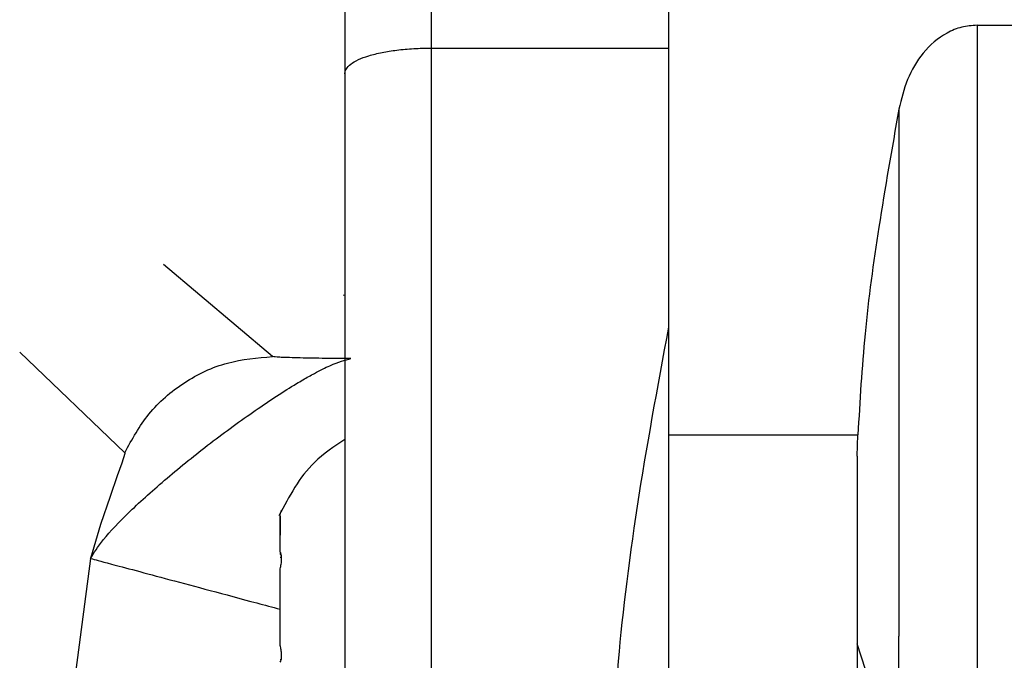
# Model space of a CAD drawing. Header units: inches. Extents: x 170 to 312, y 215 to 248.
# Tile 59 of 256: x 201.2806 to 201.3142, y 224.0567 to 224.0786. Entities that reach past the tile are written whole.
import ezdxf

# ---------------------------------------------------------------- set-up
doc = ezdxf.new("R2010")
doc.units = ezdxf.units.IN
doc.header["$LTSCALE"] = 0.25
doc.header["$MEASUREMENT"] = 0
doc.layers.add('MOTOR LH', color=7, linetype='Continuous')

msp = doc.modelspace()

# ---------------------------------------------------------------- linework, layer by layer
at = {"layer": 'MOTOR LH'}
for p, q in [((201.313316, 224.078452), (201.31475, 224.078452)), ((201.294635, 224.077669), (201.302755, 224.077669)), ((201.289206, 224.067108), (201.285475, 224.070264)), ((201.291631, 224.069219), (201.291631, 224.069204)), ((201.280554, 224.067261), (201.284149, 224.063819)), ((201.302755, 224.064435), (201.30924, 224.064435)), ((201.309214, 224.063703), (201.30924, 224.064435)), ((201.289467, 224.061723), (201.289467, 224.061731)), ((201.289467, 224.061646), (201.289467, 224.060997)), ((201.282284, 224.054879), (201.282986, 224.060195)), ((201.289467, 224.060378), (201.289467, 224.06033)), ((201.289467, 224.06033), (201.289501, 224.06033)), ((201.289467, 224.060237), (201.289514, 224.060237)), ((201.289467, 224.057215), (201.289467, 224.0591)), ((201.310642, 224.052875), (201.309214, 224.057272)), ((201.289504, 224.05673), (201.289467, 224.05673)), ((201.289467, 224.05673), (201.289467, 224.05673))]:
    msp.add_line(p, q, dxfattribs=at)
at = {"layer": 'MOTOR LH', "flags": 128}
for points in [[(201.294635, 224.147113), (201.294635, 224.144061), (201.294635, 224.141721), (201.294635, 224.135194), (201.294635, 224.131076), (201.294635, 224.126445), (201.294635, 224.12135), (201.294635, 224.115844), (201.294635, 224.109985), (201.294635, 224.103836), (201.294635, 224.097462), (201.294635, 224.09093), (201.294635, 224.084309), (201.294635, 224.077669)], [(201.302755, 224.145997), (201.302755, 224.138755), (201.302755, 224.135194), (201.302755, 224.131076), (201.302755, 224.126445), (201.302755, 224.12135), (201.302755, 224.115844), (201.302755, 224.109985), (201.302755, 224.103836), (201.302755, 224.097462), (201.302755, 224.09093), (201.302755, 224.084309), (201.302755, 224.077669)], [(201.313316, 224.078452), (201.313316, 224.072844), (201.313316, 224.069553), (201.313316, 224.062638), (201.313316, 224.059287), (201.313316, 224.053448), (201.313316, 224.05119)], [(201.294635, 224.077669), (201.294634, 224.074534), (201.294634, 224.067529), (201.294634, 224.063925), (201.294634, 224.057203), (201.294634, 224.054342)], [(201.302755, 224.077669), (201.302755, 224.070655), (201.302755, 224.069389)], [(201.310642, 224.075578), (201.310642, 224.069945), (201.310642, 224.066781), (201.310642, 224.060439), (201.310642, 224.057533)], [(201.302755, 224.069389), (201.302755, 224.062752), (201.302754, 224.057893), (201.302754, 224.053566), (201.302754, 224.049801), (201.302754, 224.042112), (201.302754, 224.04081), (201.302754, 224.040076)], [(201.284149, 224.063819), (201.28415, 224.063815), (201.284148, 224.063788), (201.284044, 224.06346), (201.28389, 224.063022), (201.283645, 224.062323), (201.283323, 224.061357), (201.282982, 224.060196)], [(201.310642, 224.034745), (201.310642, 224.036816), (201.310642, 224.03879), (201.310642, 224.044635), (201.310642, 224.048468), (201.310642, 224.057533)]]:
    msp.add_lwpolyline(points, dxfattribs=at)
at = {"layer": 'MOTOR LH'}
for points, knots in [([(201.291682, 224.14416), (201.291682, 224.14416), (201.291682, 224.14416), (201.291682, 224.14394), (201.291682, 224.142939), (201.291682, 224.141292), (201.291682, 224.139004), (201.291682, 224.136111), (201.291682, 224.132634), (201.291682, 224.12862), (201.291682, 224.124103), (201.291682, 224.119141), (201.291682, 224.11378), (201.291682, 224.108084), (201.291682, 224.10211), (201.291682, 224.095925), (201.291682, 224.089596), (201.291682, 224.083186), (201.291682, 224.078919), (201.291682, 224.076786)], [0, 0, 0, 0, 0.0000086, 0.0625119, 0.1250052, 0.1875142, 0.2500058, 0.3125075, 0.3750071, 0.4375116, 0.5000036, 0.5625093, 0.6250031, 0.6875077, 0.7500032, 0.8125056, 0.8750014, 0.9375015, 1, 1, 1, 1]), ([(201.313316, 224.078452), (201.313139, 224.078439), (201.312782, 224.078412), (201.312116, 224.078132), (201.311435, 224.077535), (201.310892, 224.076607), (201.310725, 224.075921), (201.310642, 224.075578)], [0, 0, 0, 0, 0.124375, 0.252327, 0.5027, 0.750755, 1, 1, 1, 1]), ([(201.291682, 224.076786), (201.291683, 224.076806), (201.291687, 224.076864), (201.291735, 224.076977), (201.291922, 224.077178), (201.292343, 224.077375), (201.292937, 224.077521), (201.293461, 224.077605), (201.294031, 224.077658), (201.294435, 224.077665), (201.294635, 224.077669)], [0, 0, 0, 0, 0.0439335, 0.1239873, 0.248471, 0.4975637, 0.6263558, 0.7479488, 0.8752855, 1, 1, 1, 1]), ([(201.291682, 224.076786), (201.291682, 224.075928), (201.291682, 224.074213), (201.291682, 224.07123), (201.291682, 224.068099), (201.291682, 224.064914), (201.291682, 224.061815), (201.291682, 224.05894), (201.291682, 224.056362), (201.291682, 224.055032), (201.291682, 224.054367)], [0, 0, 0, 0, 0.124991, 0.250001, 0.374997, 0.500003, 0.624996, 0.749994, 0.874998, 1, 1, 1, 1]), ([(201.310642, 224.075578), (201.310404, 224.074231), (201.309951, 224.071664), (201.309442, 224.067942), (201.309306, 224.065584), (201.30924, 224.064435)], [0, 0, 0, 0, 0.361712, 0.6891, 1, 1, 1, 1]), ([(201.302755, 224.068112), (201.302374, 224.066051), (201.301611, 224.061929), (201.300915, 224.056103), (201.300823, 224.05334), (201.300776, 224.051964)], [0, 0, 0, 0, 0.333952, 0.66819, 1, 1, 1, 1]), ([(201.282982, 224.060196), (201.283097, 224.060391), (201.283325, 224.06078), (201.284279, 224.061788), (201.285564, 224.062937), (201.287072, 224.06416), (201.288641, 224.065293), (201.289672, 224.065978), (201.290313, 224.066354), (201.290715, 224.066577), (201.29137, 224.066908), (201.291683, 224.066986), (201.291891, 224.067037)], [0, 0, 0, 0, 0.124937, 0.249977, 0.374852, 0.499812, 0.624707, 0.749605, 0.771278, 0.812333, 0.875127, 1, 1, 1, 1]), ([(201.284149, 224.063819), (201.2844, 224.064277), (201.284911, 224.065214), (201.286152, 224.066272), (201.287622, 224.066977), (201.288686, 224.067065), (201.289206, 224.067108)], [0, 0, 0, 0, 0.24474, 0.500023, 0.755267, 1, 1, 1, 1]), ([(201.291891, 224.067037), (201.291551, 224.06704), (201.290856, 224.067046), (201.290028, 224.067063), (201.28938, 224.067084), (201.289263, 224.0671), (201.289206, 224.067108)], [0, 0, 0, 0, 0.2456704, 0.5026147, 0.7569562, 1, 1, 1, 1]), ([(201.291682, 224.064269), (201.291315, 224.064028), (201.29033, 224.063378), (201.289775, 224.062323), (201.289426, 224.061661)], [0, 0, 0, 0, 0.372093, 1, 1, 1, 1]), ([(201.309214, 224.0637), (201.309214, 224.063064), (201.309214, 224.061792), (201.309214, 224.06005), (201.309214, 224.058486), (201.309214, 224.057676), (201.309214, 224.057271)], [0, 0, 0, 0, 0.249967, 0.499971, 0.750024, 1, 1, 1, 1]), ([(201.289467, 224.061731), (201.28948, 224.061762), (201.289507, 224.061825), (201.289518, 224.061851), (201.289518, 224.061852), (201.289519, 224.061852)], [0, 0, 0, 0, 0.458324, 0.917142, 1, 1, 1, 1]), ([(201.289467, 224.061731), (201.28948, 224.061762), (201.289507, 224.061824), (201.289518, 224.061851), (201.289518, 224.061852), (201.289519, 224.061852)], [0, 0, 0, 0, 0.458202, 0.917164, 1, 1, 1, 1]), ([(201.289495, 224.061797), (201.28949, 224.061785), (201.289482, 224.061768), (201.289471, 224.061739), (201.289467, 224.061731)], [0, 0, 0, 0, 0.698468, 1, 1, 1, 1]), ([(201.289467, 224.060415), (201.289467, 224.060687), (201.289467, 224.06123), (201.289467, 224.06162), (201.289467, 224.061703), (201.289467, 224.061731)], [0, 0, 0, 0, 0.4002724, 0.8003385, 1, 1, 1, 1]), ([(201.282982, 224.060196), (201.283137, 224.060155), (201.283457, 224.060069), (201.285559, 224.059507), (201.287762, 224.058917), (201.289199, 224.058532), (201.289467, 224.058461)], [0, 0, 0, 0, 0.293734, 0.610539, 0.927386, 1, 1, 1, 1]), ([(201.289467, 224.059846), (201.28948, 224.0599), (201.289507, 224.060007), (201.289522, 224.060167), (201.289515, 224.0603), (201.289493, 224.060379), (201.289473, 224.060406), (201.289467, 224.060415)], [0, 0, 0, 0, 0.2290556, 0.4586429, 0.6790052, 0.8972967, 1, 1, 1, 1]), ([(201.289467, 224.057215), (201.289467, 224.057559), (201.289467, 224.058247), (201.289467, 224.059175), (201.289467, 224.059678), (201.289467, 224.059846)], [0, 0, 0, 0, 0.400097, 0.800324, 1, 1, 1, 1]), ([(201.289467, 224.056645), (201.28948, 224.056668), (201.289507, 224.056713), (201.289522, 224.056838), (201.289515, 224.056987), (201.289493, 224.057117), (201.289473, 224.057191), (201.289467, 224.057215)], [0, 0, 0, 0, 0.2291748, 0.4594573, 0.6793833, 0.8976105, 1, 1, 1, 1]), ([(201.309214, 224.057271), (201.309214, 224.054674), (201.309214, 224.049479), (201.309214, 224.044104), (201.309214, 224.040972), (201.309214, 224.03973), (201.309214, 224.040076), (201.309214, 224.040077)], [0, 0, 0, 0, 0.249922, 0.499835, 0.749758, 0.999682, 1, 1, 1, 1])]:
    msp.add_open_spline(points, degree=3, knots=knots, dxfattribs=at)

doc.saveas('drawing.dxf')
